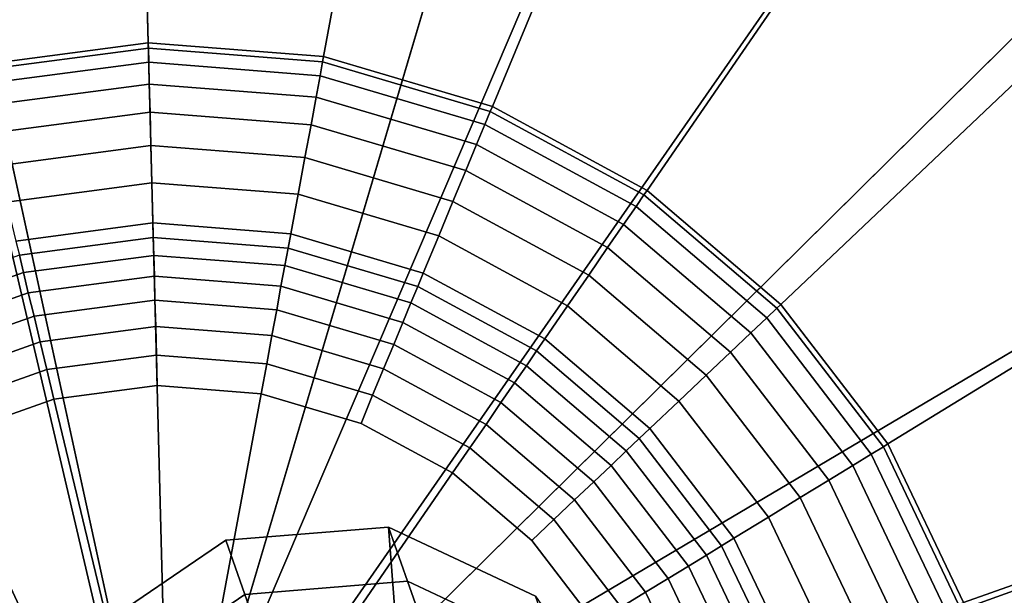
# Model space of a CAD drawing. Extents: x -43.1 to 43.1, y -41.3 to 41.3.
# Tile 232 of 256: x -14.29 to -13.805, y 40.04 to 40.323. Entities that reach past the tile are written whole.
import ezdxf

# ---------------------------------------------------------------- set-up
doc = ezdxf.new("R2010")
doc.units = 0
for name, color, linetype in [('CABLE.1', 18, 'CONTINUOUS'), ('LAMP', 7, 'CONTINUOUS'), ('LAMP_SUPPORT', 18, 'CONTINUOUS')]:
    doc.layers.add(name, color=color, linetype=linetype)

msp = doc.modelspace()

# ---------------------------------------------------------------- linework, layer by layer
at = {"layer": 'CABLE.1'}
for points in [[(-14.086, 39.7777, 27.2378), (-14.2548, 40.0218, 27.194), (-14.1885, 40.0671, 27.1909), (-14.1084, 40.0736, 27.194)], [(-14.1791, 40.0404, 27.0054), (-14.099, 40.0469, 27.0085), (-14.1084, 40.0736, 27.194), (-14.1885, 40.0671, 27.1909)], [(-14.099, 40.0469, 27.0085), (-14.0266, 40.0129, 27.017), (-14.0361, 40.0396, 27.2026), (-14.1084, 40.0736, 27.194)], [(-14.086, 39.7777, 27.2378), (-14.1084, 40.0736, 27.194), (-14.0361, 40.0396, 27.2026), (-13.9909, 39.9742, 27.2143)], [(-14.2454, 39.9951, 27.0085), (-14.1791, 40.0404, 27.0054), (-14.1885, 40.0671, 27.1909), (-14.2548, 40.0218, 27.194)], [(-14.17, 40.0149, 26.8229), (-14.09, 40.0214, 26.8259), (-14.099, 40.0469, 27.0085), (-14.1791, 40.0404, 27.0054)], [(-14.09, 40.0214, 26.8259), (-14.0176, 39.9874, 26.8339), (-14.0266, 40.0129, 27.017), (-14.099, 40.0469, 27.0085)], [(-14.2364, 39.9696, 26.8259), (-14.17, 40.0149, 26.8229), (-14.1791, 40.0404, 27.0054), (-14.2454, 39.9951, 27.0085)]]:
    msp.add_3dface(points, dxfattribs=at)
at = {"layer": 'LAMP'}
for points in [[(-14.1896, 40.6596, 31.956), (-14.3787, 40.6428, 31.956), (-14.2174, 39.9027, 31.956), (-14.0022, 40.629, 31.956)], [(-14.5577, 40.5794, 31.956), (-14.7153, 40.4735, 31.956), (-14.2174, 39.9027, 31.956), (-14.3787, 40.6428, 31.956)], [(-13.8284, 40.5526, 31.956), (-14.0022, 40.629, 31.956), (-14.2174, 39.9027, 31.956), (-13.679, 40.4355, 31.956)], [(-14.1954, 40.5025, 35.0862), (-14.0469, 40.4782, 35.0862), (-14.2174, 39.9027, 35.0862), (-14.3452, 40.4892, 35.0862)], [(-14.487, 40.4389, 35.0862), (-14.3452, 40.4892, 35.0862), (-14.2174, 39.9027, 35.0862), (-14.6119, 40.355, 35.0862)], [(-13.9091, 40.4177, 35.0862), (-13.7907, 40.3249, 35.0862), (-14.2174, 39.9027, 35.0862), (-14.0469, 40.4782, 35.0862)], [(-14.8416, 40.3317, 31.956), (-14.9287, 40.163, 31.956), (-14.2174, 39.9027, 31.956), (-14.7153, 40.4735, 31.956)], [(-13.5634, 40.2849, 31.956), (-13.679, 40.4355, 31.956), (-14.2174, 39.9027, 31.956), (-13.4889, 40.1102, 31.956)], [(-14.712, 40.2427, 35.0862), (-14.6119, 40.355, 35.0862), (-14.2174, 39.9027, 35.0862), (-14.781, 40.109, 35.0862)], [(-13.6992, 40.2055, 35.0862), (-13.6401, 40.0672, 35.0862), (-14.2174, 39.9027, 35.0862), (-13.7907, 40.3249, 35.0862)], [(-14.971, 39.978, 31.956), (-14.9661, 39.7882, 31.956), (-14.2174, 39.9027, 31.956), (-14.9287, 40.163, 31.956)], [(-14.8146, 39.9623, 35.0862), (-14.781, 40.109, 35.0862), (-14.2174, 39.9027, 35.0862), (-14.8106, 39.8119, 35.0862)], [(-13.4602, 39.9226, 31.956), (-13.4889, 40.1102, 31.956), (-14.2174, 39.9027, 31.956), (-13.4791, 39.7336, 31.956)], [(-13.6174, 39.9184, 35.0862), (-13.6323, 39.7687, 35.0862), (-14.2174, 39.9027, 35.0862), (-13.6401, 40.0672, 35.0862)]]:
    msp.add_3dface(points, dxfattribs=at)
at = {"layer": 'LAMP_SUPPORT'}
for points in [[(-14.2164, 39.9221, 31.3898), (-14.226, 39.9198, 31.3898), (-14.439, 40.8279, 31.3898), (-14.2408, 40.854, 31.3898)], [(-14.2164, 39.9221, 31.3898), (-14.2408, 40.854, 31.3898), (-14.0415, 40.8383, 31.3898), (-13.8499, 40.7815, 31.3898)], [(-14.226, 39.9198, 31.3898), (-14.2339, 39.9137, 31.3898), (-14.6274, 40.7612, 31.3898), (-14.439, 40.8279, 31.3898)], [(-14.2066, 39.9203, 31.3898), (-14.2164, 39.9221, 31.3898), (-13.8499, 40.7815, 31.3898), (-13.6742, 40.6861, 31.3898)], [(-14.2339, 39.9137, 31.3898), (-14.9428, 40.5191, 31.3898), (-14.7978, 40.6567, 31.3898), (-14.6274, 40.7612, 31.3898)], [(-14.2066, 39.9203, 31.3898), (-13.6742, 40.6861, 31.3898), (-13.5222, 40.5563, 31.3898), (-13.4005, 40.3978, 31.3898)], [(-14.2359, 40.6661, 27.6063), (-14.3951, 40.6452, 27.6063), (-14.3124, 40.3008, 27.6063), (-14.2266, 40.3121, 27.6063)], [(-14.0758, 40.6536, 27.6063), (-14.2359, 40.6661, 27.6063), (-14.2266, 40.3121, 27.6063), (-14.1403, 40.3053, 27.6063)], [(-13.9218, 40.6079, 27.6063), (-14.0758, 40.6536, 27.6063), (-14.1403, 40.3053, 27.6063), (-14.0573, 40.2808, 27.6063)], [(-13.7806, 40.5313, 27.6063), (-13.9218, 40.6079, 27.6063), (-14.0573, 40.2808, 27.6063), (-13.9812, 40.2394, 27.6063)], [(-13.6585, 40.427, 27.6063), (-13.7806, 40.5313, 27.6063), (-13.9812, 40.2394, 27.6063), (-13.9154, 40.1832, 27.6063)], [(-14.2339, 39.9137, 31.3898), (-14.2386, 39.905, 31.3898), (-15.056, 40.3544, 31.3898), (-14.9428, 40.5191, 31.3898)], [(-13.5607, 40.2996, 27.6063), (-13.6585, 40.427, 27.6063), (-13.9154, 40.1832, 27.6063), (-13.8627, 40.1146, 27.6063)], [(-14.1921, 39.9013, 31.3898), (-14.2066, 39.9203, 31.3898), (-13.4005, 40.3978, 31.3898), (-13.3145, 40.2174, 31.3898)], [(-14.2386, 39.905, 31.3898), (-14.2394, 39.8951, 31.3898), (-15.1325, 40.1697, 31.3898), (-15.056, 40.3544, 31.3898)], [(-14.2266, 40.3121, 27.6063), (-14.3124, 40.3008, 27.6063), (-14.3118, 40.2983, 27.5867), (-14.2265, 40.3095, 27.5867)], [(-14.1403, 40.3053, 27.6063), (-14.2266, 40.3121, 27.6063), (-14.2265, 40.3095, 27.5867), (-14.1408, 40.3028, 27.5867)], [(-14.2265, 40.3095, 27.5867), (-14.3118, 40.2983, 27.5867), (-14.3102, 40.2915, 27.5344), (-14.2263, 40.3026, 27.5344)], [(-14.1408, 40.3028, 27.5867), (-14.2265, 40.3095, 27.5867), (-14.2263, 40.3026, 27.5344), (-14.142, 40.2959, 27.5344)], [(-14.2263, 40.3026, 27.5344), (-14.3102, 40.2915, 27.5344), (-14.3077, 40.2811, 27.4592), (-14.2261, 40.2918, 27.4592)], [(-14.142, 40.2959, 27.5344), (-14.2263, 40.3026, 27.5344), (-14.2261, 40.2918, 27.4592), (-14.144, 40.2854, 27.4592)], [(-14.0583, 40.2783, 27.5867), (-14.1408, 40.3028, 27.5867), (-14.142, 40.2959, 27.5344), (-14.061, 40.2719, 27.5344)], [(-14.0573, 40.2808, 27.6063), (-14.1403, 40.3053, 27.6063), (-14.1408, 40.3028, 27.5867), (-14.0583, 40.2783, 27.5867)], [(-13.4916, 40.1546, 27.6063), (-13.5607, 40.2996, 27.6063), (-13.8627, 40.1146, 27.6063), (-13.8254, 40.0364, 27.6063)], [(-14.2261, 40.2918, 27.4592), (-14.3077, 40.2811, 27.4592), (-14.3044, 40.2676, 27.3708), (-14.2257, 40.278, 27.3708)], [(-14.144, 40.2854, 27.4592), (-14.2261, 40.2918, 27.4592), (-14.2257, 40.278, 27.3708), (-14.1465, 40.2717, 27.3708)], [(-14.061, 40.2719, 27.5344), (-14.142, 40.2959, 27.5344), (-14.144, 40.2854, 27.4592), (-14.0651, 40.262, 27.4592)], [(-14.0651, 40.262, 27.4592), (-14.144, 40.2854, 27.4592), (-14.1465, 40.2717, 27.3708), (-14.0704, 40.2492, 27.3708)], [(-14.2257, 40.278, 27.3708), (-14.3044, 40.2676, 27.3708), (-14.3006, 40.2516, 27.2792), (-14.2253, 40.2615, 27.2792)], [(-14.1465, 40.2717, 27.3708), (-14.2257, 40.278, 27.3708), (-14.2253, 40.2615, 27.2792), (-14.1495, 40.2556, 27.2792)], [(-13.9827, 40.2373, 27.5867), (-14.0583, 40.2783, 27.5867), (-14.061, 40.2719, 27.5344), (-13.9866, 40.2315, 27.5344)], [(-13.9812, 40.2394, 27.6063), (-14.0573, 40.2808, 27.6063), (-14.0583, 40.2783, 27.5867), (-13.9827, 40.2373, 27.5867)], [(-14.0704, 40.2492, 27.3708), (-14.1465, 40.2717, 27.3708), (-14.1495, 40.2556, 27.2792), (-14.0767, 40.234, 27.2792)], [(-13.9866, 40.2315, 27.5344), (-14.061, 40.2719, 27.5344), (-14.0651, 40.262, 27.4592), (-13.9927, 40.2227, 27.4592)], [(-14.2253, 40.2615, 27.2792), (-14.3006, 40.2516, 27.2792), (-14.2963, 40.2337, 27.1939), (-14.2248, 40.2431, 27.1939)], [(-14.1495, 40.2556, 27.2792), (-14.2253, 40.2615, 27.2792), (-14.2248, 40.2431, 27.1939), (-14.1529, 40.2375, 27.1939)], [(-13.9927, 40.2227, 27.4592), (-14.0651, 40.262, 27.4592), (-14.0704, 40.2492, 27.3708), (-14.0006, 40.2113, 27.3708)], [(-14.0767, 40.234, 27.2792), (-14.1495, 40.2556, 27.2792), (-14.1529, 40.2375, 27.1939), (-14.0837, 40.217, 27.1939)], [(-14.0006, 40.2113, 27.3708), (-14.0704, 40.2492, 27.3708), (-14.0767, 40.234, 27.2792), (-14.0099, 40.1977, 27.2792)], [(-14.2248, 40.2431, 27.1939), (-14.2963, 40.2337, 27.1939), (-14.2917, 40.2145, 27.1249), (-14.2243, 40.2234, 27.1249)], [(-14.1529, 40.2375, 27.1939), (-14.2248, 40.2431, 27.1939), (-14.2243, 40.2234, 27.1249), (-14.1565, 40.218, 27.1249)], [(-13.9154, 40.1832, 27.6063), (-13.9812, 40.2394, 27.6063), (-13.9827, 40.2373, 27.5867), (-13.9173, 40.1814, 27.5867)], [(-14.0837, 40.217, 27.1939), (-14.1529, 40.2375, 27.1939), (-14.1565, 40.218, 27.1249), (-14.0913, 40.1987, 27.1249)], [(-14.0099, 40.1977, 27.2792), (-14.0767, 40.234, 27.2792), (-14.0837, 40.217, 27.1939), (-14.0203, 40.1826, 27.1939)], [(-13.9173, 40.1814, 27.5867), (-13.9827, 40.2373, 27.5867), (-13.9866, 40.2315, 27.5344), (-13.9223, 40.1766, 27.5344)], [(-13.9223, 40.1766, 27.5344), (-13.9866, 40.2315, 27.5344), (-13.9927, 40.2227, 27.4592), (-13.9301, 40.1693, 27.4592)], [(-14.2243, 40.2234, 27.1249), (-14.2917, 40.2145, 27.1249), (-14.29, 40.2076, 27.1077), (-14.2241, 40.2163, 27.1077)], [(-14.1565, 40.218, 27.1249), (-14.2243, 40.2234, 27.1249), (-14.2241, 40.2163, 27.1077), (-14.1578, 40.211, 27.1077)], [(-13.9301, 40.1693, 27.4592), (-13.9927, 40.2227, 27.4592), (-14.0006, 40.2113, 27.3708), (-13.9402, 40.1597, 27.3708)], [(-14.2241, 40.2163, 27.1077), (-14.29, 40.2076, 27.1077), (-14.288, 40.199, 27.0919), (-14.2239, 40.2074, 27.0919)], [(-14.1578, 40.211, 27.1077), (-14.2241, 40.2163, 27.1077), (-14.2239, 40.2074, 27.0919), (-14.1594, 40.2024, 27.0919)], [(-14.1921, 39.9013, 31.3898), (-13.3145, 40.2174, 31.3898), (-13.2678, 40.023, 31.3898)], [(-14.0913, 40.1987, 27.1249), (-14.1565, 40.218, 27.1249), (-14.1578, 40.211, 27.1077), (-14.094, 40.1921, 27.1077)], [(-14.0203, 40.1826, 27.1939), (-14.0837, 40.217, 27.1939), (-14.0913, 40.1987, 27.1249), (-14.0315, 40.1663, 27.1249)], [(-14.094, 40.1921, 27.1077), (-14.1578, 40.211, 27.1077), (-14.1594, 40.2024, 27.0919), (-14.0974, 40.184, 27.0919)], [(-13.9402, 40.1597, 27.3708), (-14.0006, 40.2113, 27.3708), (-14.0099, 40.1977, 27.2792), (-13.9521, 40.1484, 27.2792)], [(-14.29, 40.2076, 27.1077), (-14.3527, 40.1854, 27.1077), (-14.3489, 40.1774, 27.0919), (-14.288, 40.199, 27.0919)], [(-14.2239, 40.2074, 27.0919), (-14.288, 40.199, 27.0919), (-14.2856, 40.1889, 27.0779), (-14.2236, 40.1971, 27.0779)], [(-14.1594, 40.2024, 27.0919), (-14.2239, 40.2074, 27.0919), (-14.2236, 40.1971, 27.0779), (-14.1613, 40.1922, 27.0779)], [(-14.0974, 40.184, 27.0919), (-14.1594, 40.2024, 27.0919), (-14.1613, 40.1922, 27.0779), (-14.1013, 40.1744, 27.0779)], [(-14.288, 40.199, 27.0919), (-14.3489, 40.1774, 27.0919), (-14.3445, 40.1681, 27.0779), (-14.2856, 40.1889, 27.0779)], [(-14.2236, 40.1971, 27.0779), (-14.2856, 40.1889, 27.0779), (-14.2828, 40.1775, 27.0662), (-14.2233, 40.1853, 27.0662)], [(-14.1613, 40.1922, 27.0779), (-14.2236, 40.1971, 27.0779), (-14.2233, 40.1853, 27.0662), (-14.1634, 40.1806, 27.0662)], [(-14.0315, 40.1663, 27.1249), (-14.0913, 40.1987, 27.1249), (-14.094, 40.1921, 27.1077), (-14.0355, 40.1604, 27.1077)], [(-13.9521, 40.1484, 27.2792), (-14.0099, 40.1977, 27.2792), (-14.0203, 40.1826, 27.1939), (-13.9655, 40.1357, 27.1939)], [(-14.1013, 40.1744, 27.0779), (-14.1613, 40.1922, 27.0779), (-14.1634, 40.1806, 27.0662), (-14.1058, 40.1636, 27.0662)], [(-14.0355, 40.1604, 27.1077), (-14.094, 40.1921, 27.1077), (-14.0974, 40.184, 27.0919), (-14.0405, 40.1531, 27.0919)], [(-14.2856, 40.1889, 27.0779), (-14.3445, 40.1681, 27.0779), (-14.3394, 40.1575, 27.0662), (-14.2828, 40.1775, 27.0662)], [(-14.2233, 40.1853, 27.0662), (-14.2828, 40.1775, 27.0662), (-14.2798, 40.1649, 27.0573), (-14.2229, 40.1724, 27.0573)], [(-14.1634, 40.1806, 27.0662), (-14.2233, 40.1853, 27.0662), (-14.2229, 40.1724, 27.0573), (-14.1658, 40.1679, 27.0573)], [(-14.1058, 40.1636, 27.0662), (-14.1634, 40.1806, 27.0662), (-14.1658, 40.1679, 27.0573), (-14.1108, 40.1516, 27.0573)], [(-14.0405, 40.1531, 27.0919), (-14.0974, 40.184, 27.0919), (-14.1013, 40.1744, 27.0779), (-14.0464, 40.1446, 27.0779)], [(-13.9655, 40.1357, 27.1939), (-14.0203, 40.1826, 27.1939), (-14.0315, 40.1663, 27.1249), (-13.9798, 40.1221, 27.1249)], [(-13.8649, 40.1132, 27.5867), (-13.9173, 40.1814, 27.5867), (-13.9223, 40.1766, 27.5344), (-13.8709, 40.1095, 27.5344)], [(-13.8627, 40.1146, 27.6063), (-13.9154, 40.1832, 27.6063), (-13.9173, 40.1814, 27.5867), (-13.8649, 40.1132, 27.5867)], [(-14.2828, 40.1775, 27.0662), (-14.3394, 40.1575, 27.0662), (-14.3338, 40.1457, 27.0573), (-14.2798, 40.1649, 27.0573)], [(-13.8709, 40.1095, 27.5344), (-13.9223, 40.1766, 27.5344), (-13.9301, 40.1693, 27.4592), (-13.88, 40.1039, 27.4592)], [(-14.2229, 40.1724, 27.0573), (-14.2798, 40.1649, 27.0573), (-14.2765, 40.1512, 27.0516), (-14.2226, 40.1583, 27.0516)], [(-14.1658, 40.1679, 27.0573), (-14.2229, 40.1724, 27.0573), (-14.2226, 40.1583, 27.0516), (-14.1683, 40.154, 27.0516)], [(-14.0464, 40.1446, 27.0779), (-14.1013, 40.1744, 27.0779), (-14.1058, 40.1636, 27.0662), (-14.0531, 40.1349, 27.0662)], [(-14.2394, 39.8951, 31.3898), (-15.1637, 39.7734, 31.3898), (-15.1689, 39.9732, 31.3898), (-15.1325, 40.1697, 31.3898)], [(-14.1108, 40.1516, 27.0573), (-14.1658, 40.1679, 27.0573), (-14.1683, 40.154, 27.0516), (-14.1162, 40.1386, 27.0516)], [(-13.9798, 40.1221, 27.1249), (-14.0315, 40.1663, 27.1249), (-14.0355, 40.1604, 27.1077), (-13.985, 40.1172, 27.1077)], [(-13.88, 40.1039, 27.4592), (-13.9301, 40.1693, 27.4592), (-13.9402, 40.1597, 27.3708), (-13.8918, 40.0967, 27.3708)], [(-14.2798, 40.1649, 27.0573), (-14.3338, 40.1457, 27.0573), (-14.3278, 40.133, 27.0516), (-14.2765, 40.1512, 27.0516)], [(-14.0531, 40.1349, 27.0662), (-14.1058, 40.1636, 27.0662), (-14.1108, 40.1516, 27.0573), (-14.0604, 40.1242, 27.0573)], [(-14.2226, 40.1583, 27.0516), (-14.2765, 40.1512, 27.0516), (-14.273, 40.1366, 27.0496), (-14.2222, 40.1433, 27.0496)], [(-14.1683, 40.154, 27.0516), (-14.2226, 40.1583, 27.0516), (-14.2222, 40.1433, 27.0496), (-14.1711, 40.1393, 27.0496)], [(-13.985, 40.1172, 27.1077), (-14.0355, 40.1604, 27.1077), (-14.0405, 40.1531, 27.0919), (-13.9914, 40.1111, 27.0919)], [(-13.8918, 40.0967, 27.3708), (-13.9402, 40.1597, 27.3708), (-13.9521, 40.1484, 27.2792), (-13.9059, 40.0881, 27.2792)], [(-14.1162, 40.1386, 27.0516), (-14.1683, 40.154, 27.0516), (-14.1711, 40.1393, 27.0496), (-14.1219, 40.1247, 27.0496)], [(-14.0604, 40.1242, 27.0573), (-14.1108, 40.1516, 27.0573), (-14.1162, 40.1386, 27.0516), (-14.0684, 40.1126, 27.0516)], [(-13.9914, 40.1111, 27.0919), (-14.0405, 40.1531, 27.0919), (-14.0464, 40.1446, 27.0779), (-13.9989, 40.104, 27.0779)], [(-13.4541, 39.9985, 27.6063), (-13.4916, 40.1546, 27.6063), (-13.8254, 40.0364, 27.6063), (-13.8052, 39.9522, 27.6063)], [(-14.2765, 40.1512, 27.0516), (-14.3278, 40.133, 27.0516), (-14.3213, 40.1195, 27.0496), (-14.273, 40.1366, 27.0496)], [(-13.9059, 40.0881, 27.2792), (-13.9521, 40.1484, 27.2792), (-13.9655, 40.1357, 27.1939), (-13.9215, 40.0785, 27.1939)], [(-14.1711, 40.1393, 27.0496), (-14.2222, 40.1433, 27.0496), (-14.273, 40.1366, 27.0496), (-14.2158, 39.8982, 27.0496)], [(-13.9989, 40.104, 27.0779), (-14.0464, 40.1446, 27.0779), (-14.0531, 40.1349, 27.0662), (-14.0074, 40.0959, 27.0662)], [(-14.0769, 40.1003, 27.0496), (-14.1219, 40.1247, 27.0496), (-14.1711, 40.1393, 27.0496), (-14.2158, 39.8982, 27.0496)], [(-14.0684, 40.1126, 27.0516), (-14.1162, 40.1386, 27.0516), (-14.1219, 40.1247, 27.0496), (-14.0769, 40.1003, 27.0496)], [(-14.273, 40.1366, 27.0496), (-14.3213, 40.1195, 27.0496), (-14.365, 40.0927, 27.0496), (-14.2158, 39.8982, 27.0496)], [(-14.0074, 40.0959, 27.0662), (-14.0531, 40.1349, 27.0662), (-14.0604, 40.1242, 27.0573), (-14.0168, 40.087, 27.0573)], [(-13.9215, 40.0785, 27.1939), (-13.9655, 40.1357, 27.1939), (-13.9798, 40.1221, 27.1249), (-13.9384, 40.0682, 27.1249)], [(-14.0168, 40.087, 27.0573), (-14.0604, 40.1242, 27.0573), (-14.0684, 40.1126, 27.0516), (-14.027, 40.0773, 27.0516)], [(-13.9384, 40.0682, 27.1249), (-13.9798, 40.1221, 27.1249), (-13.985, 40.1172, 27.1077), (-13.9445, 40.0644, 27.1077)], [(-14.027, 40.0773, 27.0516), (-14.0684, 40.1126, 27.0516), (-14.0769, 40.1003, 27.0496), (-14.0379, 40.067, 27.0496)], [(-13.9445, 40.0644, 27.1077), (-13.985, 40.1172, 27.1077), (-13.9914, 40.1111, 27.0919), (-13.952, 40.0598, 27.0919)], [(-13.8279, 40.0355, 27.5867), (-13.8649, 40.1132, 27.5867), (-13.8709, 40.1095, 27.5344), (-13.8345, 40.0332, 27.5344)], [(-13.8254, 40.0364, 27.6063), (-13.8627, 40.1146, 27.6063), (-13.8649, 40.1132, 27.5867), (-13.8279, 40.0355, 27.5867)], [(-13.952, 40.0598, 27.0919), (-13.9914, 40.1111, 27.0919), (-13.9989, 40.104, 27.0779), (-13.9608, 40.0544, 27.0779)], [(-13.8345, 40.0332, 27.5344), (-13.8709, 40.1095, 27.5344), (-13.88, 40.1039, 27.4592), (-13.8446, 40.0296, 27.4592)], [(-13.9608, 40.0544, 27.0779), (-13.9989, 40.104, 27.0779), (-14.0074, 40.0959, 27.0662), (-13.9708, 40.0483, 27.0662)], [(-13.8446, 40.0296, 27.4592), (-13.88, 40.1039, 27.4592), (-13.8918, 40.0967, 27.3708), (-13.8577, 40.025, 27.3708)], [(-14.0067, 40.0263, 27.0496), (-14.0379, 40.067, 27.0496), (-14.0769, 40.1003, 27.0496), (-14.2158, 39.8982, 27.0496)], [(-13.9708, 40.0483, 27.0662), (-14.0074, 40.0959, 27.0662), (-14.0168, 40.087, 27.0573), (-13.9819, 40.0415, 27.0573)], [(-13.8577, 40.025, 27.3708), (-13.8918, 40.0967, 27.3708), (-13.9059, 40.0881, 27.2792), (-13.8731, 40.0195, 27.2792)], [(-14.365, 40.0927, 27.0496), (-14.4022, 40.0574, 27.0496), (-14.4312, 40.0152, 27.0496), (-14.2158, 39.8982, 27.0496)], [(-13.9819, 40.0415, 27.0573), (-14.0168, 40.087, 27.0573), (-14.027, 40.0773, 27.0516), (-13.9939, 40.0341, 27.0516)], [(-13.8731, 40.0195, 27.2792), (-13.9059, 40.0881, 27.2792), (-13.9215, 40.0785, 27.1939), (-13.8905, 40.0134, 27.1939)], [(-13.9939, 40.0341, 27.0516), (-14.027, 40.0773, 27.0516), (-14.0379, 40.067, 27.0496), (-14.0067, 40.0263, 27.0496)], [(-13.8905, 40.0134, 27.1939), (-13.9215, 40.0785, 27.1939), (-13.9384, 40.0682, 27.1249), (-13.9091, 40.0068, 27.1249)], [(-13.9158, 40.0044, 27.1077), (-13.9445, 40.0644, 27.1077), (-13.952, 40.0598, 27.0919), (-13.9242, 40.0015, 27.0919)], [(-13.9091, 40.0068, 27.1249), (-13.9384, 40.0682, 27.1249), (-13.9445, 40.0644, 27.1077), (-13.9158, 40.0044, 27.1077)], [(-13.9242, 40.0015, 27.0919), (-13.952, 40.0598, 27.0919), (-13.9608, 40.0544, 27.0779), (-13.9339, 39.998, 27.0779)], [(-13.9339, 39.998, 27.0779), (-13.9608, 40.0544, 27.0779), (-13.9708, 40.0483, 27.0662), (-13.945, 39.9941, 27.0662)], [(-13.945, 39.9941, 27.0662), (-13.9708, 40.0483, 27.0662), (-13.9819, 40.0415, 27.0573), (-13.9572, 39.9898, 27.0573)], [(-13.9572, 39.9898, 27.0573), (-13.9819, 40.0415, 27.0573), (-13.9939, 40.0341, 27.0516), (-13.9705, 39.9851, 27.0516)]]:
    msp.add_3dface(points, dxfattribs=at)

doc.saveas('drawing.dxf')
